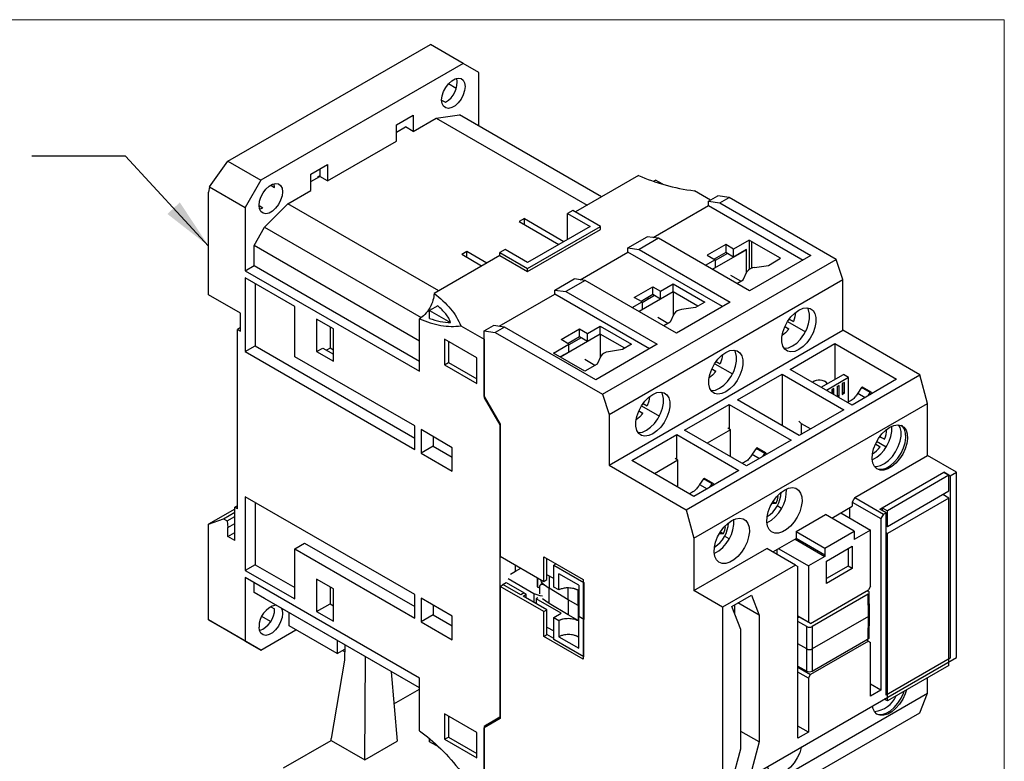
# Model space of a CAD drawing. Header units: millimetres. Extents: x 0 to 432, y 0 to 279.
# Tile 33 of 33: x 365 to 432, y 229 to 279. Entities that reach past the tile are written whole.
import ezdxf

# ---------------------------------------------------------------- set-up
doc = ezdxf.new("R2010")
doc.units = ezdxf.units.MM
doc.linetypes.add('SLD-Solid', pattern=[0])
doc.layers.add('SLD-DEFPOINTS', color=7, linetype='Continuous')
doc.layers.add('TEXT', color=140, linetype='SLD-Solid', lineweight=25)
doc.styles.get("Standard").update_dxf_attribs({"font": 'GOTHIC.TTF'})
doc.dimstyles.new('SLDDIMSTYLE4', dxfattribs={"dimtxt": 0.18, "dimasz": 3.5, "dimexe": 0, "dimexo": 0.0625, "dimgap": 0, "dimtad": 0, "dimtih": 1, "dimtoh": 1, "dimdec": 0, "dimrnd": 1e-09, "dimzin": 0, "dimdsep": 46, "dimtxsty": 'Standard', "dimsah": 1, "dimcen": 0.09, "dimadec": 0, "dimazin": 0, "dimtfac": 3.5, "dimtdec": 0, "dimtofl": 0, "dimtmove": 0, "dimatfit": 3, "dimfxl": 0, "dimfrac": 2, "dimtolj": 1, "dimtzin": 0, "dimarcsym": 0})

# ---------------------------------------------------------------- blocks, each defined once
blk = doc.blocks.new('Block2')
at = {"color": 7, "linetype": 'SLD-Solid', "lineweight": 18}
for p, q in [((0, 279.4), (431.8, 279.4)), ((431.8, 279.4), (431.8, 0))]:
    blk.add_line(p, q, dxfattribs=at)

msp = doc.modelspace()

# ---------------------------------------------------------------- linework, layer by layer
at = {"color": 7, "linetype": 'SLD-Solid', "lineweight": 18}
for p in [(0, 279.4), (431.8, 0)]:
    msp.add_line(p, (431.8, 279.4), dxfattribs=at)
for p, q in [((379.197, 269.799), (392.914, 277.718)), ((395.14, 276.433), (392.914, 277.718)), ((395.14, 276.433), (381.422, 268.514)), ((396.201, 275.821), (395.14, 276.433)), ((396.201, 272.187), (396.201, 275.821)), ((394.147, 275.067), (394.666, 274.768)), ((393.673, 273.953), (393.938, 273.8)), ((390.614, 272.269), (391.746, 272.922)), ((391.746, 272.922), (391.746, 271.82)), ((393.308, 272.722), (394.882, 272.949)), ((404.509, 267.391), (394.882, 272.949)), ((390.614, 271.167), (390.614, 272.269)), ((391.746, 271.82), (393.308, 272.722)), ((393.308, 272.722), (403.525, 266.823)), ((390.614, 271.779), (391.215, 272.126)), ((391.746, 271.82), (391.215, 272.126)), ((385.948, 268.473), (390.614, 271.167)), ((377.949, 268.07), (379.197, 269.799)), ((379.197, 269.799), (381.422, 268.514)), ((384.816, 268.922), (385.948, 269.575)), ((385.948, 269.575), (385.948, 268.473)), ((384.816, 267.82), (384.816, 268.922)), ((385.417, 269.269), (385.417, 268.779)), ((381.422, 268.514), (380.361, 266.677)), ((384.816, 268.432), (385.417, 268.779)), ((385.948, 268.473), (385.417, 268.779)), ((407.022, 268.842), (402.741, 266.371)), ((408.032, 268.445), (408.172, 268.526)), ((408.663, 268.242), (408.172, 268.526)), ((377.949, 268.07), (377.887, 267.697)), ((377.887, 260.757), (377.887, 267.697)), ((377.949, 268.07), (380.361, 266.677)), ((382.094, 268.187), (382.359, 268.034)), ((383.254, 266.918), (384.816, 267.82)), ((411.898, 267.167), (410.804, 267.799)), ((381.68, 265.328), (383.254, 266.918)), ((393.472, 261.02), (383.254, 266.918)), ((411.764, 267.09), (412.393, 267.453)), ((411.764, 267.09), (412.519, 266.981)), ((411.764, 266.804), (411.764, 267.09)), ((413.148, 267.344), (412.393, 267.453)), ((412.519, 266.981), (413.148, 267.344)), ((412.519, 266.981), (418.701, 263.412)), ((420.409, 263.152), (413.148, 267.344)), ((380.361, 266.677), (380.361, 262.38)), ((381.298, 266.809), (381.563, 266.656)), ((381.333, 266.563), (381.563, 266.656)), ((402.565, 266.473), (402.211, 266.269)), ((402.211, 266.269), (403.731, 265.391)), ((402.211, 264.514), (402.211, 266.269)), ((404.438, 265.391), (402.565, 266.473)), ((408, 264.631), (411.764, 266.804)), ((411.764, 266.804), (418.171, 263.105)), ((399.277, 265.922), (398.923, 265.717)), ((398.923, 265.717), (401.61, 264.166)), ((399.277, 265.922), (401.963, 264.371)), ((399.277, 265.513), (399.277, 265.922)), ((380.962, 264.084), (381.68, 265.328)), ((381.68, 265.328), (392.282, 259.207)), ((399.489, 262.534), (404.438, 265.391)), ((403.731, 265.391), (399.489, 262.942)), ((399.489, 262.33), (404.438, 265.187)), ((404.438, 265.187), (404.438, 265.391)), ((406.294, 263.931), (407.604, 264.688)), ((408.358, 264.579), (407.048, 263.823)), ((408.358, 264.579), (407.604, 264.688)), ((414.541, 261.01), (408.358, 264.579)), ((414.514, 264.461), (413.454, 263.849)), ((414.514, 264.461), (414.698, 264.354)), ((414.514, 264.461), (414.514, 262.469)), ((414.698, 264.354), (414.69, 264.35)), ((416.642, 263.223), (414.69, 264.35)), ((414.69, 262.555), (414.69, 264.35)), ((392.17, 257.614), (380.962, 264.084)), ((380.962, 262.727), (380.962, 264.084)), ((395.387, 263.676), (395.034, 263.472)), ((396.731, 262.901), (395.387, 263.676)), ((395.387, 263.268), (395.387, 263.676)), ((397.968, 263.82), (397.615, 263.616)), ((397.615, 263.616), (399.489, 262.534)), ((397.615, 263.411), (397.615, 263.616)), ((399.489, 262.942), (397.968, 263.82)), ((403.05, 261.773), (406.294, 263.646)), ((406.294, 263.931), (407.048, 263.823)), ((406.294, 263.646), (406.294, 263.931)), ((412.7, 259.947), (406.294, 263.646)), ((407.048, 263.823), (413.231, 260.253)), ((412.924, 264.155), (411.671, 263.432)), ((414.337, 263.81), (412.013, 262.469)), ((412.924, 263.617), (412.137, 263.163)), ((413.037, 263.552), (412.202, 263.07)), ((413.454, 263.849), (412.924, 264.155)), ((412.924, 264.155), (412.924, 263.617)), ((413.454, 263.311), (412.924, 263.617)), ((413.454, 263.311), (413.454, 263.849)), ((414.33, 263.817), (413.454, 263.311)), ((414.337, 263.81), (414.328, 263.816)), ((414.33, 263.814), (414.33, 263.817)), ((414.33, 262.237), (414.337, 263.81)), ((397.615, 263.411), (393.157, 260.838)), ((396.377, 262.697), (395.034, 263.472)), ((397.615, 263.411), (399.489, 262.33)), ((404.569, 254.008), (420.409, 263.152)), ((412.202, 263.126), (411.539, 262.743)), ((411.671, 263.432), (412.202, 263.126)), ((412.202, 263.126), (412.202, 262.588)), ((418.701, 263.412), (414.541, 261.01)), ((415.819, 262.748), (416.642, 263.223)), ((420.853, 261.78), (420.409, 263.152)), ((380.361, 262.38), (380.962, 262.727)), ((380.361, 262.38), (392.17, 255.563)), ((380.962, 262.727), (392.17, 256.257)), ((399.489, 262.33), (399.489, 262.534)), ((412.202, 262.588), (412.004, 262.474)), ((414.109, 261.76), (414.36, 262.301)), ((414.33, 262.238), (414.33, 262.31)), ((414.883, 262.603), (415.819, 262.748)), ((383.72, 259.951), (380.361, 261.89)), ((380.361, 261.89), (380.361, 256.899)), ((401.344, 261.074), (402.654, 261.83)), ((403.408, 261.722), (402.098, 260.965)), ((403.408, 261.722), (402.654, 261.83)), ((409.591, 258.152), (403.408, 261.722)), ((405.014, 252.636), (420.853, 261.78)), ((413.953, 261.67), (413.268, 262.07)), ((413.675, 261.51), (414.109, 261.76)), ((420.853, 258.344), (420.853, 261.78)), ((381.033, 261.502), (381.033, 257.287)), ((401.344, 261.074), (402.098, 260.965)), ((401.344, 260.788), (401.344, 261.074)), ((402.098, 260.965), (408.281, 257.396)), ((406.722, 260.574), (407.974, 261.297)), ((409.372, 260.944), (407.064, 259.611)), ((407.974, 261.297), (408.504, 260.991)), ((407.974, 260.76), (407.974, 261.297)), ((408.504, 260.991), (409.363, 261.487)), ((408.504, 260.453), (408.504, 260.991)), ((409.363, 260.949), (408.504, 260.453)), ((409.363, 261.487), (411.499, 260.254)), ((409.363, 260.949), (409.363, 261.487)), ((411.033, 259.985), (409.363, 260.949)), ((409.38, 259.38), (409.387, 260.935)), ((380.043, 259.512), (377.887, 260.757)), ((397.579, 258.615), (401.344, 260.788)), ((407.75, 257.09), (401.344, 260.788)), ((406.589, 259.885), (407.252, 260.268)), ((407.252, 260.268), (406.722, 260.574)), ((407.974, 260.76), (407.188, 260.306)), ((408.087, 260.694), (407.252, 260.212)), ((407.252, 260.268), (407.252, 259.73)), ((407.656, 260.576), (407.656, 260.445)), ((408.504, 260.453), (407.974, 260.76)), ((413.231, 260.253), (409.591, 258.152)), ((411.499, 260.254), (410.87, 259.89)), ((383.72, 256.552), (383.72, 259.951)), ((393.416, 260.008), (392.856, 259.685)), ((392.856, 259.151), (392.856, 259.685)), ((392.856, 259.685), (394.277, 258.864)), ((407.252, 259.73), (407.055, 259.616)), ((410.87, 259.89), (409.933, 259.745)), ((380.043, 258.287), (380.043, 259.512)), ((386.336, 258.441), (385.205, 259.094)), ((385.205, 259.094), (385.205, 256.899)), ((392.17, 255.563), (392.17, 259.128)), ((409.003, 258.813), (408.318, 259.212)), ((409.159, 258.903), (408.725, 258.652)), ((409.41, 259.444), (409.159, 258.903)), ((417.119, 258.941), (418.33, 258.242)), ((417.505, 258.937), (417.22, 259.076)), ((417.225, 259.098), (417.505, 258.937)), ((380.043, 258.532), (379.831, 258.409)), ((379.831, 246.243), (379.831, 258.409)), ((379.831, 258.409), (380.043, 258.287)), ((386.109, 258.572), (386.109, 257.136)), ((386.336, 256.246), (386.336, 258.441)), ((394.964, 258.655), (396.554, 257.737)), ((396.554, 258.309), (397.183, 258.672)), ((396.554, 253.859), (396.554, 258.309)), ((396.554, 258.309), (397.308, 258.2)), ((397.937, 258.563), (397.183, 258.672)), ((397.937, 258.563), (397.308, 258.2)), ((397.308, 258.2), (404.569, 254.008)), ((404.12, 254.994), (397.937, 258.563)), ((401.772, 257.717), (403.024, 258.44)), ((403.024, 258.44), (403.555, 258.134)), ((403.024, 257.902), (403.024, 258.44)), ((403.555, 258.134), (404.413, 258.63)), ((404.413, 258.63), (406.549, 257.396)), ((404.413, 258.092), (404.413, 258.63)), ((405.014, 249.2), (420.853, 258.344)), ((417.203, 258.418), (416.926, 258.578)), ((416.949, 258.592), (417.203, 258.418)), ((426.076, 255.328), (420.853, 258.344)), ((396.059, 256.482), (393.867, 257.747)), ((393.867, 257.747), (393.867, 256.012)), ((394.129, 257.596), (394.129, 256.163)), ((396.554, 257.737), (396.554, 253.767)), ((404.422, 258.086), (401.725, 256.53)), ((402.302, 257.411), (401.772, 257.717)), ((403.024, 257.902), (402.238, 257.448)), ((403.137, 257.837), (402.302, 257.355)), ((403.555, 257.596), (403.024, 257.902)), ((403.555, 257.596), (403.555, 258.134)), ((404.413, 258.092), (403.555, 257.596)), ((406.084, 257.127), (404.413, 258.092)), ((404.431, 256.523), (404.438, 258.078)), ((380.361, 256.899), (381.033, 257.287)), ((380.361, 256.899), (391.852, 250.266)), ((381.033, 257.287), (391.852, 251.041)), ((385.205, 256.899), (385.629, 257.144)), ((385.205, 256.899), (386.336, 256.246)), ((385.629, 257.144), (386.336, 256.736)), ((386.109, 257.136), (385.877, 257.001)), ((386.336, 257.004), (386.109, 257.136)), ((401.25, 256.804), (402.302, 257.411)), ((402.302, 256.873), (401.716, 256.535)), ((402.302, 256.873), (402.302, 257.411)), ((408.281, 257.396), (404.12, 254.994)), ((405.92, 257.033), (404.983, 256.888)), ((406.549, 257.396), (405.92, 257.033)), ((417.289, 255.697), (420.313, 257.442)), ((420.313, 257.442), (424.505, 255.022)), ((420.313, 257.442), (420.313, 255.005)), ((391.852, 251.858), (383.72, 256.552)), ((396.059, 254.747), (396.059, 256.482)), ((403.387, 255.57), (401.25, 256.804)), ((404.054, 255.956), (403.369, 256.355)), ((404.46, 256.586), (404.209, 256.045)), ((412.555, 256.079), (412.277, 256.215)), ((412.281, 256.238), (412.555, 256.079)), ((393.867, 256.012), (394.129, 256.163)), ((393.867, 256.012), (396.059, 254.747)), ((394.129, 256.163), (396.059, 255.049)), ((404.209, 256.045), (403.387, 255.57)), ((412.253, 255.561), (411.98, 255.718)), ((412.004, 255.732), (412.253, 255.561)), ((412.174, 256.081), (413.384, 255.382)), ((421.481, 253.277), (417.289, 255.697)), ((410.237, 246.185), (426.076, 255.328)), ((413.717, 253.634), (416.742, 255.381)), ((416.742, 255.381), (420.934, 252.961)), ((416.742, 255.381), (416.742, 251.888)), ((419.4, 254.478), (420.894, 255.34)), ((421.247, 255.136), (419.754, 254.274)), ((421.247, 255.136), (420.894, 255.34)), ((421.247, 253.499), (421.247, 255.136)), ((424.505, 255.022), (421.481, 253.277)), ((426.606, 253.389), (426.076, 255.328)), ((419.904, 254.197), (419.896, 254.192)), ((419.904, 254.187), (419.904, 254.197)), ((420.257, 254.401), (420.116, 254.319)), ((420.116, 254.319), (420.116, 254.065)), ((420.151, 254.044), (420.151, 254.34)), ((420.257, 253.983), (420.257, 254.401)), ((420.611, 254.605), (420.47, 254.523)), ((420.47, 254.523), (420.47, 253.861)), ((420.505, 253.931), (420.505, 254.544)), ((420.611, 253.87), (420.611, 254.605)), ((420.965, 254.809), (420.823, 254.727)), ((420.823, 254.727), (420.823, 253.993)), ((420.858, 254.135), (420.858, 254.748)), ((420.965, 254.074), (420.965, 254.809)), ((422.133, 254.457), (421.865, 254.072)), ((422.72, 254.119), (422.133, 254.457)), ((422.778, 254.153), (422.191, 254.492)), ((396.554, 253.859), (397.632, 251.991)), ((396.554, 253.767), (396.594, 253.79)), ((396.554, 253.767), (397.615, 251.93)), ((404.569, 254.008), (405.014, 252.636)), ((417.909, 251.215), (413.717, 253.634)), ((420.505, 253.931), (420.485, 253.852)), ((420.611, 253.87), (420.505, 253.931)), ((420.532, 253.825), (420.611, 253.87)), ((420.858, 254.135), (420.823, 253.993)), ((420.823, 253.993), (420.965, 254.074)), ((420.965, 254.074), (420.858, 254.135)), ((421.865, 254.072), (422.362, 253.785)), ((422.573, 253.907), (422.72, 254.119)), ((407.304, 252.703), (407.026, 252.863)), ((407.05, 252.878), (407.304, 252.703)), ((407.219, 253.226), (408.43, 252.527)), ((407.605, 253.222), (407.321, 253.361)), ((407.325, 253.383), (407.605, 253.222)), ((410.125, 251.573), (413.16, 253.325)), ((410.767, 244.245), (426.606, 253.389)), ((413.16, 253.325), (417.363, 250.899)), ((413.16, 253.325), (413.16, 251.661)), ((420.934, 252.961), (417.909, 251.215)), ((426.606, 249.858), (426.606, 253.389)), ((405.014, 252.636), (405.014, 249.2)), ((391.852, 250.266), (391.852, 251.858)), ((392.276, 251.613), (392.276, 250.021)), ((394.397, 250.388), (392.276, 251.613)), ((397.615, 251.93), (397.632, 251.94)), ((397.615, 251.93), (397.615, 232.108)), ((397.632, 251.991), (397.632, 243.035)), ((414.327, 249.147), (410.125, 251.573)), ((413.257, 251.605), (411.663, 250.685)), ((413.257, 251.605), (413.062, 251.717)), ((413.257, 249.765), (413.257, 251.605)), ((418.678, 251.658), (418.065, 252.012)), ((418.065, 251.305), (418.065, 252.012)), ((393.089, 251.143), (393.089, 250.49)), ((406.554, 249.511), (409.6, 251.27)), ((409.6, 251.27), (413.814, 248.838)), ((409.6, 249.593), (409.6, 251.27)), ((417.363, 250.899), (414.327, 249.147)), ((423.682, 250.953), (423.353, 251.112)), ((423.361, 251.139), (423.682, 250.953)), ((393.089, 250.49), (392.276, 250.021)), ((393.089, 250.49), (394.397, 249.735)), ((394.397, 248.796), (394.397, 250.388)), ((414.991, 250.334), (414.723, 249.949)), ((415.578, 249.996), (414.991, 250.334)), ((415.636, 250.031), (415.05, 250.369)), ((423.382, 250.434), (423.061, 250.619)), ((423.086, 250.635), (423.382, 250.434)), ((423.785, 250.429), (423.148, 250.797)), ((392.276, 250.021), (394.397, 248.796)), ((409.686, 249.543), (408.092, 248.623)), ((409.686, 249.543), (409.491, 249.656)), ((409.686, 247.703), (409.686, 249.543)), ((414.723, 249.949), (415.22, 249.662)), ((415.431, 249.784), (415.578, 249.996)), ((421.674, 247.01), (426.606, 249.858)), ((428.551, 248.723), (426.606, 249.858)), ((405.014, 249.2), (410.237, 246.185)), ((410.767, 247.079), (406.554, 249.511)), ((413.814, 248.838), (410.767, 247.079)), ((411.421, 248.273), (411.152, 247.888)), ((412.007, 247.934), (411.421, 248.273)), ((412.066, 247.969), (411.479, 248.308)), ((423.521, 246.318), (427.693, 248.727)), ((428.047, 248.523), (423.875, 246.114)), ((428.047, 248.523), (427.693, 248.727)), ((427.698, 248.724), (427.704, 248.727)), ((427.704, 248.727), (428.129, 248.48)), ((427.704, 248.727), (427.704, 248.72)), ((428.047, 247.461), (428.047, 248.523)), ((428.129, 248.48), (428.551, 248.723)), ((428.129, 248.48), (428.129, 236.121)), ((428.551, 236.16), (428.551, 248.723)), ((411.152, 247.888), (411.66, 247.595)), ((411.846, 247.702), (412.007, 247.934)), ((380.361, 247.06), (380.361, 242.068)), ((391.852, 240.426), (380.361, 247.06)), ((416.487, 247.087), (416.379, 247.073)), ((421.674, 247.01), (421.497, 246.704)), ((421.674, 247.01), (423.608, 245.87)), ((423.875, 245.053), (428.047, 247.461)), ((428.047, 246.974), (423.875, 244.566)), ((428.047, 246.974), (427.625, 247.218)), ((427.695, 247.177), (427.696, 247.258)), ((427.698, 247.259), (427.697, 247.176)), ((428.047, 235.625), (428.047, 246.974)), ((379.654, 246.222), (377.887, 245.202)), ((379.831, 246.447), (379.654, 246.345)), ((379.654, 244.1), (379.654, 246.345)), ((379.831, 246.243), (379.654, 246.345)), ((381.033, 246.672), (381.033, 242.456)), ((416.057, 246.623), (416.341, 246.623)), ((416.341, 246.623), (416.122, 246.717)), ((416.706, 246.27), (416.411, 246.441)), ((420.107, 245.616), (421.497, 246.418)), ((421.321, 246.316), (421.321, 245.622)), ((421.497, 246.704), (421.497, 246.418)), ((421.497, 246.704), (423.442, 245.582)), ((423.371, 246.226), (423.521, 246.312)), ((423.795, 245.978), (423.371, 246.226)), ((423.521, 246.318), (423.875, 246.114)), ((423.521, 246.318), (423.521, 246.138)), ((377.887, 245.202), (378.885, 245.564)), ((378.885, 245.564), (379.654, 246.009)), ((378.885, 245.564), (379.132, 245.422)), ((379.132, 245.422), (379.654, 245.723)), ((410.237, 246.185), (410.767, 244.245)), ((417.689, 244.71), (419.685, 245.862)), ((421.629, 244.727), (419.685, 245.862)), ((420.72, 245.969), (422.735, 244.806)), ((423.608, 245.87), (423.442, 245.582)), ((423.442, 245.582), (423.442, 233.946)), ((423.608, 245.87), (423.795, 245.978)), ((423.795, 233.619), (423.795, 245.978)), ((423.875, 245.053), (423.875, 246.114)), ((377.887, 238.71), (377.887, 245.202)), ((379.132, 245.422), (379.195, 244.977)), ((379.195, 244.977), (379.654, 245.243)), ((379.195, 244.365), (379.195, 244.977)), ((412.916, 245.025), (412.808, 245.012)), ((423.795, 245.099), (423.875, 245.053)), ((379.195, 244.365), (379.654, 244.63)), ((379.654, 244.1), (379.195, 244.365)), ((410.767, 244.245), (410.767, 240.714)), ((412.486, 244.561), (412.77, 244.562)), ((412.77, 244.562), (412.552, 244.656)), ((413.152, 244.212), (412.845, 244.389)), ((416.123, 243.316), (417.689, 244.22)), ((417.689, 244.71), (417.689, 244.22)), ((417.689, 244.71), (419.633, 243.575)), ((419.633, 243.097), (417.689, 244.22)), ((419.633, 243.575), (421.629, 244.727)), ((422.735, 244.806), (421.621, 244.163)), ((421.621, 244.245), (421.629, 244.249)), ((421.621, 244.245), (421.621, 244.163)), ((421.629, 244.727), (421.629, 244.249)), ((422.735, 240.989), (422.735, 244.806)), ((423.875, 244.566), (423.795, 244.612)), ((423.875, 233.216), (423.875, 244.566)), ((383.72, 243.528), (384.392, 243.916)), ((383.72, 240.13), (383.72, 243.528)), ((383.72, 243.528), (391.852, 238.834)), ((384.392, 243.916), (391.852, 239.61)), ((410.767, 240.714), (415.699, 243.561)), ((417.654, 242.433), (415.699, 243.561)), ((416.512, 243.541), (418.528, 242.377)), ((417.626, 244.184), (419.642, 243.02)), ((419.633, 243.575), (419.633, 243.097)), ((419.762, 242.705), (421.501, 243.709)), ((421.218, 243.546), (421.218, 242.355)), ((421.501, 243.709), (421.501, 242.191)), ((397.632, 243.035), (400.597, 241.324)), ((400.597, 242.998), (403.259, 241.461)), ((400.597, 241.324), (400.597, 242.998)), ((400.809, 241.446), (400.809, 242.875)), ((416.406, 243.153), (416.406, 243.479)), ((419.642, 243.02), (418.528, 242.377)), ((419.642, 243.102), (419.633, 243.097)), ((419.642, 243.102), (419.642, 243.02)), ((381.033, 242.456), (380.361, 242.068)), ((381.033, 242.456), (383.72, 240.905)), ((398.677, 242.013), (398.677, 242.432)), ((398.677, 242.013), (399.043, 242.221)), ((401.429, 242.518), (401.273, 242.425)), ((401.273, 242.425), (403.312, 241.248)), ((401.273, 240.941), (401.273, 242.425)), ((417.654, 242.433), (412.712, 239.58)), ((417.654, 242.433), (417.82, 242.336)), ((417.82, 230.701), (417.82, 242.336)), ((418.528, 242.377), (418.528, 238.56)), ((419.762, 241.188), (419.762, 242.705)), ((421.218, 242.355), (419.762, 241.514)), ((421.501, 242.191), (419.762, 241.188)), ((421.501, 242.191), (421.218, 242.355)), ((380.361, 242.068), (383.72, 240.13)), ((392.17, 234.762), (380.361, 241.579)), ((380.361, 241.579), (380.361, 237.282)), ((398.34, 241.819), (398.677, 242.013)), ((400.141, 241.587), (400.141, 240.997)), ((400.185, 240.935), (400.185, 241.562)), ((401.273, 241.508), (400.809, 241.776)), ((400.949, 241.695), (400.949, 240.856)), ((402.959, 241.071), (401.615, 241.846)), ((401.615, 240.744), (401.615, 241.846)), ((380.962, 240.568), (380.962, 241.232)), ((386.336, 240.814), (385.205, 241.467)), ((385.205, 241.467), (385.205, 239.272)), ((386.109, 240.945), (386.109, 239.794)), ((397.632, 240.982), (397.845, 241.105)), ((397.632, 240.982), (397.632, 232.027)), ((400.597, 239.271), (397.632, 240.982)), ((397.827, 241.121), (398.039, 241.243)), ((397.827, 241.095), (397.827, 241.121)), ((399.047, 240.417), (397.827, 241.121)), ((398.039, 241.243), (399.259, 240.539)), ((398.181, 241.518), (399.921, 240.513)), ((400.316, 240.86), (400.185, 240.935)), ((400.316, 240.48), (400.316, 240.899)), ((400.523, 241.187), (400.382, 241.106)), ((400.597, 241.324), (400.809, 241.446)), ((400.632, 241.081), (400.949, 240.856)), ((402.251, 240.077), (400.949, 240.856)), ((400.949, 239.828), (400.949, 240.856)), ((401.615, 240.744), (401.273, 240.941)), ((402.251, 240.077), (402.251, 240.878)), ((402.959, 241.071), (402.959, 238.934)), ((403.259, 241.461), (403.259, 236.06)), ((403.312, 241.248), (403.312, 238.73)), ((422.735, 240.989), (422.593, 240.744)), ((392.17, 234.098), (380.962, 240.568)), ((381.68, 240.153), (380.962, 240.568)), ((386.336, 238.619), (386.336, 240.814)), ((391.852, 238.834), (391.852, 240.426)), ((399.259, 240.539), (399.047, 240.417)), ((399.047, 240.411), (399.047, 240.417)), ((399.188, 240.329), (399.4, 240.452)), ((400.809, 239.393), (399.188, 240.329)), ((399.259, 240.539), (399.259, 240.533)), ((399.4, 240.452), (399.259, 240.533)), ((399.4, 240.207), (399.4, 240.452)), ((399.921, 240.513), (399.921, 239.906)), ((400.185, 240.203), (400.077, 240.14)), ((402.923, 239.689), (402.923, 240.717)), ((412.712, 239.58), (410.767, 240.714)), ((413.343, 239.629), (414.663, 240.391)), ((414.663, 240.391), (415.188, 239.03)), ((418.669, 238.478), (422.593, 240.744)), ((422.58, 240.458), (418.775, 238.262)), ((422.516, 240.699), (422.58, 240.662)), ((422.593, 238.947), (422.58, 240.458)), ((422.667, 239.049), (422.653, 240.561)), ((392.17, 234.098), (381.68, 240.153)), ((382.094, 239.608), (382.359, 239.455)), ((385.205, 239.272), (386.109, 239.794)), ((386.109, 239.794), (386.336, 239.663)), ((392.276, 240.181), (392.276, 238.589)), ((394.397, 238.957), (392.276, 240.181)), ((393.089, 239.712), (393.089, 239.059)), ((401.764, 239.166), (400.077, 240.14)), ((400.077, 240.14), (400.077, 239.816)), ((400.949, 239.828), (400.498, 240.15)), ((402.251, 239.049), (400.949, 239.828)), ((402.923, 239.689), (402.251, 240.077)), ((402.251, 240.077), (402.251, 239.049)), ((402.959, 239.659), (402.923, 239.689)), ((402.923, 239.689), (402.923, 238.662)), ((402.923, 239.689), (402.959, 239.668)), ((412.712, 239.58), (412.712, 227.017)), ((413.948, 238.061), (413.343, 239.629)), ((413.526, 239.735), (413.526, 239.154)), ((415.188, 239.03), (413.746, 239.862)), ((382.08, 238.596), (381.489, 238.937)), ((383.331, 238.302), (383.331, 239.2)), ((385.205, 239.272), (386.336, 238.619)), ((393.089, 239.059), (392.276, 238.589)), ((393.089, 239.059), (394.397, 238.303)), ((394.397, 237.364), (394.397, 238.957)), ((400.597, 239.271), (400.809, 239.393)), ((400.597, 237.597), (400.597, 239.271)), ((400.809, 237.719), (400.809, 239.393)), ((401.273, 238.873), (401.764, 239.166)), ((401.273, 237.389), (401.273, 238.873)), ((401.273, 238.873), (401.615, 238.676)), ((402.923, 238.662), (402.251, 239.049)), ((403.312, 238.73), (402.959, 238.934)), ((402.959, 236.798), (402.959, 238.934)), ((415.188, 239.03), (415.188, 230.437)), ((417.82, 238.968), (418.528, 238.56)), ((418.669, 238.478), (417.82, 238.968)), ((417.926, 238.907), (417.82, 238.846)), ((422.593, 238.947), (418.775, 236.743)), ((422.58, 237.437), (422.593, 238.947)), ((422.653, 237.538), (422.667, 239.05)), ((380.361, 237.282), (377.887, 238.71)), ((377.887, 238.71), (378.947, 238.098)), ((386.584, 236.424), (383.331, 238.302)), ((392.276, 238.589), (394.397, 237.364)), ((400.809, 238.229), (401.273, 237.961)), ((401.615, 238.676), (401.615, 237.573)), ((403.312, 236.212), (403.312, 238.73)), ((418.421, 238.262), (417.82, 238.609)), ((418.421, 236.743), (418.421, 238.262)), ((418.669, 238.478), (418.528, 238.56)), ((418.775, 238.262), (418.775, 236.743)), ((381.422, 236.669), (378.947, 238.098)), ((381.422, 236.669), (383.791, 238.037)), ((400.597, 237.597), (400.809, 237.719)), ((403.259, 236.06), (400.597, 237.597)), ((401.273, 237.452), (400.809, 237.719)), ((401.615, 237.573), (402.959, 236.798)), ((402.959, 237.529), (402.923, 237.559)), ((413.948, 229.974), (413.948, 238.061)), ((380.361, 237.282), (381.422, 236.669)), ((386.584, 237.323), (386.584, 236.424)), ((386.938, 237.118), (386.938, 237.119)), ((386.938, 237.118), (386.938, 237.118)), ((387.107, 237.021), (387.099, 235.987)), ((403.312, 236.212), (401.273, 237.389)), ((418.421, 236.743), (417.82, 237.09)), ((422.593, 237.273), (418.669, 235.008)), ((418.775, 235.24), (422.58, 237.437)), ((422.593, 237.273), (422.445, 237.359)), ((422.593, 237.273), (422.735, 237.192)), ((422.735, 233.538), (422.735, 237.192)), ((386.584, 236.424), (387.104, 236.725)), ((386.955, 236.638), (387.103, 236.553)), ((388.468, 229.224), (388.521, 236.205)), ((418.421, 235.24), (418.421, 236.743)), ((418.775, 236.743), (418.775, 235.24)), ((387.099, 235.987), (386.191, 230.671)), ((412.712, 227.017), (428.551, 236.16)), ((417.82, 235.587), (418.421, 235.24)), ((428.129, 236.121), (423.795, 233.619)), ((428.047, 235.625), (423.875, 233.216)), ((390.257, 235.202), (390.65, 230.484)), ((417.82, 235.498), (418.669, 235.008)), ((418.528, 234.763), (417.82, 235.171)), ((418.528, 234.763), (418.669, 235.008)), ((392.17, 231.196), (392.17, 234.762)), ((418.528, 234.763), (418.528, 231.109)), ((423.442, 233.946), (422.735, 234.354)), ((426.606, 233.751), (426.606, 234.793)), ((390.439, 233.015), (392.17, 234.015)), ((410.767, 224.608), (426.606, 233.751)), ((423.442, 233.946), (422.735, 233.538)), ((426.076, 232.424), (426.606, 233.751)), ((423.875, 233.216), (423.663, 233.339)), ((396.059, 231.087), (393.867, 232.353)), ((393.867, 232.353), (393.867, 230.618)), ((394.129, 232.202), (394.129, 230.769)), ((410.237, 223.281), (426.076, 232.424)), ((397.615, 232.108), (396.554, 231.496)), ((397.632, 232.027), (396.554, 231.404)), ((396.766, 231.618), (396.554, 231.496)), ((397.632, 232.118), (396.766, 231.618)), ((396.766, 231.618), (396.766, 231.526)), ((397.632, 232.119), (397.615, 232.108)), ((418.528, 231.109), (417.82, 231.517)), ((396.059, 229.352), (396.059, 231.087)), ((396.554, 231.496), (396.554, 227.525)), ((396.554, 226.954), (396.554, 231.404)), ((415.188, 230.437), (413.948, 231.153)), ((418.528, 231.109), (417.82, 230.701)), ((382.969, 228.681), (386.189, 230.54)), ((386.189, 230.54), (386.191, 230.671)), ((386.189, 230.54), (388.468, 229.224)), ((388.468, 229.224), (390.65, 230.484)), ((392.856, 230.452), (392.856, 230.664)), ((393.51, 230.075), (392.856, 230.452)), ((393.867, 230.618), (394.129, 230.769)), ((393.867, 230.618), (396.059, 229.352)), ((394.129, 230.769), (396.059, 229.655)), ((415.188, 230.437), (414.663, 228.47)), ((413.343, 227.708), (413.948, 229.974))]:
    msp.add_line(p, q)
at = {"flags": 128}
for points in [[(393.673, 273.953), (393.705, 274.231), (393.799, 274.523), (393.947, 274.806), (394.138, 275.057), (394.355, 275.256), (394.581, 275.387), (394.799, 275.439), (394.989, 275.407), (395.137, 275.295), (395.231, 275.112), (395.264, 274.872), (395.231, 274.594), (395.137, 274.302), (394.989, 274.019), (394.799, 273.768), (394.581, 273.568), (394.355, 273.438), (394.138, 273.386), (393.947, 273.417), (393.799, 273.529), (393.705, 273.713), (393.673, 273.953)], [(381.298, 266.81), (381.331, 267.087), (381.425, 267.379), (381.573, 267.662), (381.763, 267.914), (381.981, 268.113), (382.207, 268.243), (382.424, 268.295), (382.615, 268.264), (382.763, 268.152), (382.857, 267.968), (382.889, 267.728), (382.857, 267.451), (382.763, 267.159), (382.615, 266.875), (382.424, 266.624), (382.207, 266.425), (381.981, 266.294), (381.763, 266.242), (381.573, 266.274), (381.425, 266.386), (381.331, 266.569), (381.298, 266.81)], [(382.359, 268.034), (382.325, 268.281), (382.325, 268.281)], [(385.417, 268.838), (385.35, 268.775), (385.27, 268.694)], [(417.883, 259.715), (418.16, 259.836), (418.422, 259.873), (418.651, 259.822), (418.837, 259.688), (418.966, 259.477), (419.033, 259.202), (419.033, 258.88), (418.966, 258.528), (418.837, 258.168), (418.651, 257.819), (418.422, 257.503), (418.16, 257.238), (417.883, 257.039), (417.606, 256.918), (417.345, 256.881), (417.115, 256.932), (416.93, 257.067), (416.8, 257.277), (416.733, 257.552), (416.733, 257.874), (416.8, 258.226), (416.93, 258.587), (417.115, 258.935), (417.345, 259.251), (417.606, 259.516), (417.883, 259.715)], [(416.88, 257.129), (416.92, 257.126), (417.182, 257.163), (417.459, 257.284), (417.736, 257.483), (417.997, 257.748), (418.227, 258.064), (418.412, 258.412), (418.542, 258.773), (418.609, 259.125), (418.609, 259.447), (418.542, 259.722), (418.462, 259.87)], [(417.652, 259.555), (417.612, 259.265), (417.505, 258.937)], [(417.203, 258.418), (416.97, 258.162), (416.748, 257.989)], [(412.933, 256.847), (413.211, 256.968), (413.472, 257.004), (413.702, 256.954), (413.887, 256.819), (414.017, 256.608), (414.084, 256.334), (414.084, 256.011), (414.017, 255.659), (413.887, 255.299), (413.702, 254.951), (413.472, 254.635), (413.211, 254.369), (412.933, 254.171), (412.656, 254.049), (412.395, 254.013), (412.165, 254.063), (411.98, 254.198), (411.85, 254.409), (411.783, 254.683), (411.783, 255.006), (411.85, 255.358), (411.98, 255.718), (412.165, 256.066), (412.395, 256.382), (412.656, 256.648), (412.933, 256.847)], [(411.93, 254.26), (411.971, 254.258), (412.232, 254.294), (412.509, 254.415), (412.786, 254.614), (413.048, 254.88), (413.277, 255.195), (413.463, 255.544), (413.592, 255.904), (413.659, 256.256), (413.659, 256.579), (413.592, 256.853), (413.513, 257.002)], [(412.702, 256.686), (412.662, 256.408), (412.555, 256.079)], [(412.253, 255.561), (412.02, 255.305), (411.8, 255.133)], [(407.984, 254), (408.261, 254.121), (408.522, 254.158), (408.752, 254.107), (408.937, 253.973), (409.067, 253.762), (409.134, 253.488), (409.134, 253.165), (409.067, 252.813), (408.937, 252.453), (408.752, 252.104), (408.522, 251.788), (408.261, 251.523), (407.984, 251.324), (407.706, 251.203), (407.445, 251.167), (407.215, 251.217), (407.03, 251.352), (406.9, 251.562), (406.833, 251.837), (406.833, 252.159), (406.9, 252.511), (407.03, 252.872), (407.215, 253.22), (407.445, 253.536), (407.706, 253.801), (407.984, 254)], [(406.98, 251.414), (407.021, 251.412), (407.282, 251.448), (407.559, 251.569), (407.837, 251.768), (408.098, 252.033), (408.328, 252.349), (408.513, 252.698), (408.643, 253.058), (408.71, 253.41), (408.71, 253.732), (408.643, 254.007), (408.563, 254.155)], [(407.752, 253.84), (407.712, 253.551), (407.605, 253.222)], [(407.304, 252.703), (407.071, 252.447), (406.848, 252.274)], [(424.043, 251.779), (424.319, 251.901), (424.579, 251.942), (424.811, 251.9), (425.002, 251.777), (425.141, 251.579), (425.22, 251.318), (425.236, 251.008), (425.188, 250.664), (425.078, 250.306), (424.913, 249.953), (424.7, 249.625), (424.452, 249.338), (424.182, 249.108), (423.904, 248.947), (423.634, 248.865), (423.386, 248.866), (423.173, 248.949), (423.008, 249.111), (422.898, 249.342), (422.849, 249.63), (422.866, 249.959), (422.945, 250.312), (423.084, 250.67), (423.274, 251.013), (423.506, 251.323), (423.767, 251.583), (424.043, 251.779)], [(423.007, 249.112), (423.147, 249.11), (423.412, 249.171), (423.688, 249.312), (423.96, 249.524), (424.214, 249.797), (424.435, 250.116), (424.613, 250.463), (424.737, 250.819), (424.801, 251.167), (424.801, 251.486), (424.737, 251.759), (424.639, 251.94)], [(423.147, 248.967), (423.282, 248.926), (423.53, 248.926), (423.8, 249.008), (424.078, 249.168), (424.348, 249.398), (424.596, 249.685), (424.808, 250.014), (424.974, 250.366), (425.084, 250.724), (425.132, 251.068), (425.116, 251.378), (425.036, 251.64), (424.898, 251.837), (424.835, 251.89)], [(416.901, 247.514), (417.177, 247.636), (417.438, 247.677), (417.67, 247.634), (417.86, 247.511), (417.999, 247.314), (418.079, 247.052), (418.095, 246.742), (418.046, 246.398), (417.937, 246.04), (417.771, 245.688), (417.558, 245.359), (417.31, 245.072), (417.04, 244.842), (416.762, 244.682), (416.492, 244.6), (416.244, 244.6), (416.032, 244.684), (415.866, 244.845), (415.756, 245.076), (415.708, 245.364), (415.724, 245.693), (415.803, 246.046), (415.942, 246.404), (416.133, 246.747), (416.365, 247.057), (416.625, 247.317), (416.901, 247.514)], [(413.33, 245.452), (413.606, 245.574), (413.867, 245.615), (414.099, 245.573), (414.289, 245.45), (414.428, 245.252), (414.508, 244.991), (414.524, 244.68), (414.476, 244.337), (414.366, 243.979), (414.2, 243.626), (413.987, 243.297), (413.739, 243.01), (413.469, 242.781), (413.191, 242.62), (412.921, 242.538), (412.673, 242.539), (412.461, 242.622), (412.295, 242.784), (412.185, 243.014), (412.137, 243.302), (412.153, 243.632), (412.232, 243.985), (412.371, 244.342), (412.562, 244.686), (412.794, 244.996), (413.055, 245.256), (413.33, 245.452)], [(382.811, 239.5), (382.857, 239.389), (382.889, 239.149), (382.857, 238.872), (382.763, 238.58), (382.615, 238.296), (382.424, 238.045), (382.207, 237.846), (381.981, 237.715), (381.763, 237.664), (381.573, 237.695), (381.425, 237.807), (381.331, 237.99), (381.298, 238.231), (381.298, 238.231)], [(425.167, 233.962), (425.078, 233.69), (424.913, 233.337), (424.7, 233.008), (424.452, 232.721), (424.182, 232.491), (423.904, 232.331), (423.634, 232.249), (423.386, 232.249), (423.173, 232.333), (423.008, 232.494), (422.898, 232.725), (422.863, 232.877)], [(423.147, 232.351), (423.282, 232.31), (423.53, 232.309), (423.8, 232.391), (424.078, 232.551), (424.348, 232.781), (424.596, 233.068), (424.808, 233.397), (424.974, 233.75), (425.02, 233.877)], [(418.054, 230.1), (418.046, 230.067), (417.937, 229.71), (417.771, 229.357), (417.558, 229.028), (417.31, 228.741), (417.04, 228.511), (416.762, 228.351), (416.492, 228.269), (416.244, 228.27), (416.032, 228.353), (415.866, 228.514), (415.756, 228.745), (415.749, 228.77)]]:
    msp.add_lwpolyline(points, dxfattribs=at)
for centre, radius, start, end in [((393.178, 275.147), 1.546, 299.42674, 10.36754), ((414.923, 261.929), 0.675, 93.43312, 146.56151), ((409.973, 259.072), 0.675, 93.43313, 146.5615), ((405.024, 256.214), 0.675, 93.43312, 146.5615), ((419.271, 254.223), 0.749, 42.06306, 128.92564), ((418.277, 252.42), 0.459, 209.41009, 242.51262), ((421.682, 251.762), 2.5, 298.00019, 2.00518), ((422.129, 251.642), 1.699, 336.10702, 359.69631), ((422.01, 251.435), 1.699, 300.30848, 323.8926), ((414.54, 247.496), 2.5, 298.00021, 2.00518), ((414.652, 247.432), 2.028, 301.99463, 358.01074), ((414.871, 247.341), 1.636, 333.99678, 351.06855), ((411.027, 245.401), 2.452, 297.08555, 3.14545), ((411.081, 245.37), 2.028, 301.99464, 358.01073), ((411.3, 245.279), 1.636, 333.99677, 351.06858), ((382.788, 238.269), 1.49, 103.618, 181.46656), ((380.76, 239.477), 1.599, 290.97414, 359.23689), ((422.774, 234.354), 1.874, 277.13437, 334.91638)]:
    msp.add_arc(centre, radius, start, end)
for centre, major_axis, ratio, start_param, end_param in [((418.732, 253.465), (0.867, 1.452), 0.56722, 5.987263, 6.259577), ((422.126, 254.242), (0.06, 0.253), 0.280868, 6.199398, 6.902903), ((421.493, 243.512), (2.939, 12.383), 0.280868, 0.619718, 0.654277), ((422.712, 253.903), (0.06, 0.253), 0.280868, 5.353361, 6.902903), ((414.984, 250.119), (0.06, 0.253), 0.280868, 6.199398, 6.902903), ((414.351, 239.389), (2.939, 12.383), 0.280868, 0.619718, 0.654277), ((415.571, 249.78), (0.06, 0.253), 0.280868, 5.353361, 6.902903), ((411.413, 248.057), (0.06, 0.253), 0.280868, 6.199398, 6.902903), ((410.78, 237.328), (2.939, 12.383), 0.280868, 0.619718, 0.654277), ((412, 247.718), (0.06, 0.253), 0.280868, 5.353361, 6.902903), ((400.291, 240.997), (0.15, 0.001), 0.580303, 3.138948, 3.924346), ((400.628, 240.926), (1, 0.005), 0.580303, 3.924346, 4.580012), ((422.403, 240.56), (0.25, 0), 0.577272, 5.497801, 7.06857), ((418.598, 238.364), (0.25, 0), 0.577304, 3.927005, 5.497773), ((422.403, 237.539), (0.25, 0), 0.577272, 5.497801, 6.27795), ((418.598, 235.342), (0.25, 0), 0.577304, 3.927005, 5.497773)]:
    msp.add_ellipse(centre, major_axis=major_axis, ratio=ratio, start_param=start_param, end_param=end_param)
for points, knots in [([(407.022, 268.842), (407.569, 268.591), (408.173, 268.373), (409.449, 268.021), (410.122, 267.887), (410.804, 267.799)], [0, 0, 0, 0, 0.5, 0.5, 1, 1, 1, 1]), ([(393.157, 260.838), (393.157, 260.704), (393.136, 260.547), (393.04, 260.21), (392.965, 260.032), (392.772, 259.698), (392.655, 259.544), (392.412, 259.292), (392.286, 259.195), (392.17, 259.128)], [0, 0, 0, 0, 0.25, 0.25, 0.5, 0.5, 0.75, 0.75, 1, 1, 1, 1]), ([(393.157, 260.838), (393.592, 260.522), (393.969, 260.174), (394.579, 259.437), (394.811, 259.049), (394.964, 258.655)], [0, 0, 0, 0, 0.5, 0.5, 1, 1, 1, 1]), ([(394.277, 258.864), (394.268, 258.917), (394.25, 258.968), (394.206, 259.07), (394.18, 259.12), (394.093, 259.269), (394.024, 259.366), (393.795, 259.651), (393.616, 259.832), (393.416, 260.008)], [0, 0, 0, 0, 0.125, 0.125, 0.25, 0.25, 0.5, 0.5, 1, 1, 1, 1]), ([(392.17, 259.128), (392.661, 258.91), (393.151, 258.757), (394.095, 258.597), (394.547, 258.591), (394.964, 258.655)], [0, 0, 0, 0, 0.5, 0.5, 1, 1, 1, 1]), ([(392.856, 259.151), (393.102, 259.063), (393.345, 258.993), (393.821, 258.894), (394.053, 258.864), (394.277, 258.864)], [0, 0, 0, 0, 0.5, 0.5, 1, 1, 1, 1]), ([(421.708, 253.841), (421.645, 253.765), (421.521, 253.617), (421.283, 253.51), (421.167, 253.458)], [0, 0, 0, 0, 0.5135733, 1, 1, 1, 1]), ([(414.566, 249.718), (414.503, 249.642), (414.376, 249.492), (414.133, 249.382), (414.013, 249.328)], [0, 0, 0, 0, 0.503664, 1, 1, 1, 1]), ([(410.995, 247.656), (410.932, 247.58), (410.805, 247.43), (410.562, 247.321), (410.442, 247.267)], [0, 0, 0, 0, 0.503663, 1, 1, 1, 1]), ([(400.316, 240.899), (400.316, 240.911), (400.317, 240.936), (400.321, 240.972), (400.328, 241.005), (400.338, 241.035), (400.351, 241.063), (400.367, 241.087), (400.386, 241.106), (400.409, 241.123), (400.437, 241.135), (400.473, 241.141), (400.518, 241.137), (400.572, 241.12), (400.611, 241.095), (400.632, 241.081)], [0, 0, 0, 0, 0.059363, 0.119586, 0.180675, 0.242637, 0.305475, 0.369196, 0.433805, 0.499306, 0.573801, 0.661123, 0.761269, 0.874231, 1, 1, 1, 1]), ([(400.632, 241.081), (400.607, 241.102), (400.559, 241.141), (400.48, 241.234), (400.417, 241.34), (400.377, 241.423), (400.367, 241.456), (400.367, 241.457)], [0, 0, 0, 0, 0.24478, 0.458051, 0.788794, 0.993902, 1, 1, 1, 1]), ([(402.923, 240.717), (402.906, 240.727), (402.872, 240.745), (402.817, 240.771), (402.76, 240.794), (402.699, 240.814), (402.601, 240.842), (402.461, 240.869), (402.286, 240.882), (402.121, 240.878), (401.974, 240.86), (401.841, 240.831), (401.721, 240.793), (401.65, 240.761), (401.615, 240.744)], [0, 0, 0, 0, 0.049001, 0.097613, 0.146105, 0.194746, 0.243805, 0.371809, 0.5, 0.607638, 0.715459, 0.8106, 0.90478, 1, 1, 1, 1]), ([(422.593, 238.947), (422.613, 238.962), (422.652, 238.992), (422.673, 239.031), (422.666, 239.05), (422.666, 239.05)], [0, 0, 0, 0, 0.496729, 0.993454, 1, 1, 1, 1]), ([(401.615, 238.676), (401.633, 238.684), (401.668, 238.702), (401.724, 238.726), (401.783, 238.747), (401.845, 238.766), (401.945, 238.791), (402.089, 238.815), (402.276, 238.824), (402.463, 238.811), (402.619, 238.782), (402.742, 238.745), (402.839, 238.707), (402.895, 238.677), (402.923, 238.662)], [0, 0, 0, 0, 0.048407, 0.096439, 0.144355, 0.192415, 0.240878, 0.370375, 0.500052, 0.629547, 0.759222, 0.839643, 0.919501, 1, 1, 1, 1]), ([(402.923, 237.559), (402.906, 237.569), (402.873, 237.587), (402.819, 237.612), (402.762, 237.635), (402.702, 237.655), (402.604, 237.682), (402.463, 237.709), (402.276, 237.722), (402.089, 237.713), (401.93, 237.687), (401.803, 237.652), (401.704, 237.617), (401.645, 237.588), (401.615, 237.573)], [0, 0, 0, 0, 0.048405, 0.096436, 0.14435, 0.192409, 0.24087, 0.370365, 0.50004, 0.629536, 0.759214, 0.839638, 0.919498, 1, 1, 1, 1]), ([(418.421, 236.743), (418.43, 236.738), (418.448, 236.729), (418.478, 236.718), (418.511, 236.709), (418.545, 236.704), (418.58, 236.701), (418.616, 236.701), (418.652, 236.704), (418.686, 236.709), (418.718, 236.718), (418.749, 236.729), (418.766, 236.738), (418.775, 236.743)], [0, 0, 0, 0, 0.09091, 0.181819, 0.272728, 0.363637, 0.454546, 0.545454, 0.636363, 0.727272, 0.818181, 0.90909, 1, 1, 1, 1]), ([(392.17, 231.196), (392.661, 230.848), (393.151, 230.434), (394.095, 229.505), (394.547, 228.989), (394.964, 228.443)], [0, 0, 0, 0, 0.5, 0.5, 1, 1, 1, 1])]:
    msp.add_open_spline(points, degree=3, knots=knots)

# ---------------------------------------------------------------- block references
at = {"layer": 'SLD-DEFPOINTS'}
msp.add_blockref('Block2', (0, 0), dxfattribs=at)

# ---------------------------------------------------------------- leaders
at = {"layer": 'TEXT'}
msp.add_leader([(377.887, 264.05), (372.257, 270.148), (365.907, 270.148)], dimstyle='SLDDIMSTYLE4', dxfattribs=at)

doc.saveas('drawing.dxf')
